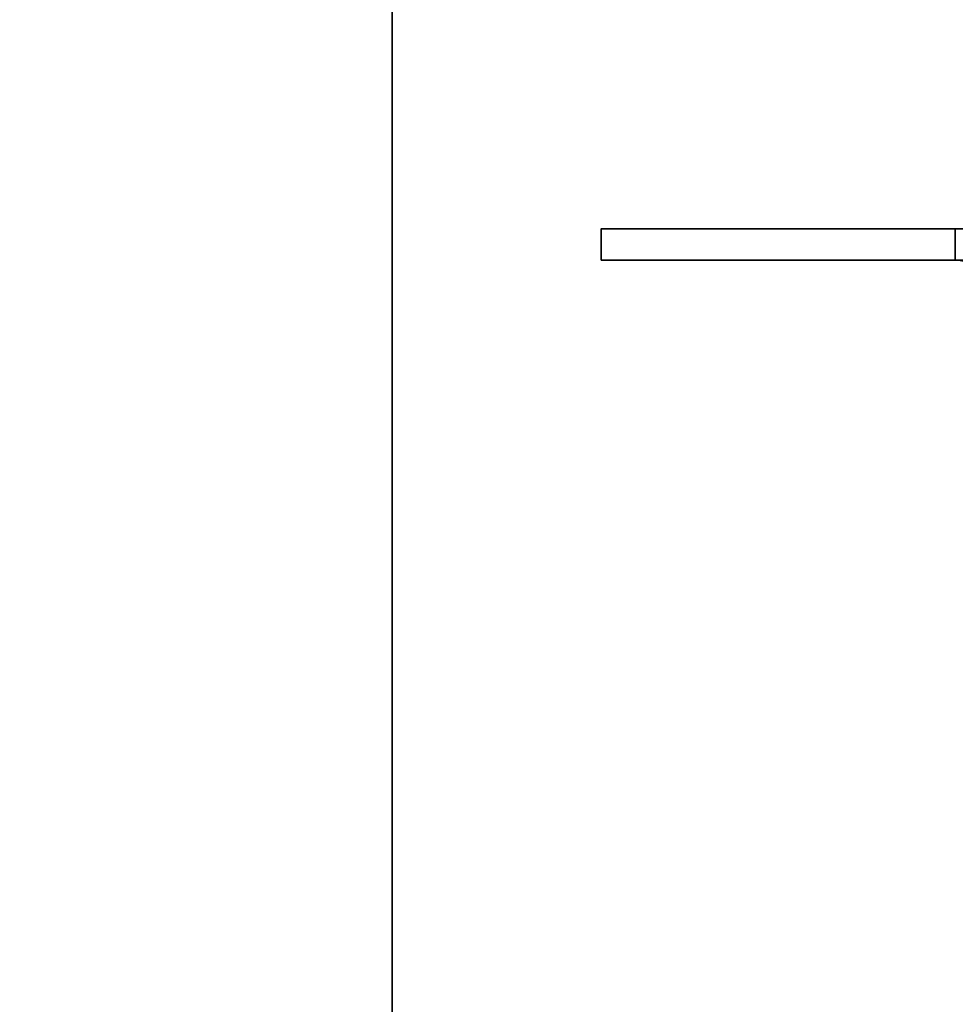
# Model space of a CAD drawing. Header units: millimetres. Extents: x -603 to 3703, y -120 to 249.
# Tile 79 of 256: x -470 to -426, y 54 to 101. Entities that reach past the tile are written whole.
import ezdxf

# ---------------------------------------------------------------- set-up
doc = ezdxf.new("R2010")
doc.units = ezdxf.units.MM
doc.layers.add('151', color=7, linetype='Continuous', true_color=0xffffff)

# ---------------------------------------------------------------- blocks, each defined once
blk = doc.blocks.new('UG_SURFACE_001')
at = {"layer": '151', "color": 252, "linetype": 'Continuous', "lineweight": 35}
for points in [[(602.5, -30, 2213), (602.5, 229.8, 2213), (-602.5, 229.8, 2213), (-602.5, -30, 2213)], [(-602.5, -30, -7), (-602.5, 229.8, -7), (-452.5, 229.8, -7), (-452.5, -30, -7)], [(-452.5, -30, -7), (-452.5, 229.8, -7), (-452.5, 229.8, 2063), (-452.5, -30, 2063)], [(-452.5, -30, 2063), (-452.5, 229.8, 2063), (452.5, 229.8, 2063), (452.5, -30, 2063)]]:
    blk.add_3dface(points, dxfattribs=at)
blk = doc.blocks.new('UG_SURFACE_076')
at = {"layer": '151', "color": 252, "linetype": 'Continuous', "lineweight": 35}
for points in [[(-442.5, 89.5, 2051), (-442.5, 91, 2051), (-442.5, 91, -7), (-442.5, 89.5, -7)], [(-442.5, 91, 2051), (-425.58, 91, 2034.08), (-425.58, 91, -7), (-442.5, 91, -7)], [(-425.58, 91, 2034.08), (-442.5, 91, 2051), (-442.5, 89.5, 2051), (-425.58, 89.5, 2034.08)], [(-425.58, 89.5, -7), (-442.5, 89.5, -7), (-442.5, 91, -7), (-425.58, 91, -7)], [(-442.5, 89.5, 2051), (-442.5, 89.5, -7), (-425.58, 89.5, -7), (-425.58, 89.5, 2034.08)]]:
    blk.add_3dface(points, dxfattribs=at)
blk = doc.blocks.new('UG_SURFACE_077')
at = {"layer": '151', "color": 252, "linetype": 'Continuous', "lineweight": 35}
for points in [[(-442.5, 89.5, 2051), (-442.5, 91, 2051), (-442.5, 91, -7), (-442.5, 89.5, -7)], [(-442.5, 91, 2051), (-425.58, 91, 2034.08), (-425.58, 91, -7), (-442.5, 91, -7)], [(-425.58, 91, 2034.08), (-442.5, 91, 2051), (-442.5, 89.5, 2051), (-425.58, 89.5, 2034.08)], [(-425.58, 89.5, -7), (-442.5, 89.5, -7), (-442.5, 91, -7), (-425.58, 91, -7)], [(-442.5, 89.5, 2051), (-442.5, 89.5, -7), (-425.58, 89.5, -7), (-425.58, 89.5, 2034.08)]]:
    blk.add_3dface(points, dxfattribs=at)
blk = doc.blocks.new('UG_SURFACE_078')
at = {"layer": '151', "color": 252, "linetype": 'Continuous', "lineweight": 35}
for points in [[(-442.5, 89.5, 2051), (442.5, 89.5, 2051), (442.5, 91, 2051), (-442.5, 91, 2051)], [(-425.58, 89.5, 2034.08), (-442.5, 89.5, 2051), (-442.5, 91, 2051), (-425.58, 91, 2034.08)], [(-425.58, 91, 2034.08), (-442.5, 91, 2051), (442.5, 91, 2051), (425.58, 91, 2034.08)], [(-425.58, 89.5, 2034.08), (425.58, 89.5, 2034.08), (442.5, 89.5, 2051), (-442.5, 89.5, 2051)]]:
    blk.add_3dface(points, dxfattribs=at)

msp = doc.modelspace()

# ---------------------------------------------------------------- linework, layer by layer
at = {"layer": '151', "color": 252, "linetype": 'Continuous', "lineweight": -3, "true_color": 0x939598}
for p, q in [((-452.5, -30, 2063), (-452.5, 229.8, 2063)), ((-452.5, 229.8, -7), (-452.5, -30, -7)), ((-442.5, 89.5, 2051), (-442.5, 91, 2051)), ((442.5, 91, 2051), (-442.5, 91, 2051)), ((-442.5, 91, -7), (-425.58, 91, -7)), ((-425.58, 91, 2034.08), (-442.5, 91, 2051)), ((-425.58, 91, 2034.08), (-442.5, 91, 2051)), ((-442.5, 91, -7), (-442.5, 91, 2051)), ((-442.5, 89.5, -7), (-442.5, 91, -7)), ((-442.5, 91, -7), (-425.58, 91, -7)), ((-442.5, 89.5, 2051), (-442.5, 91, 2051)), ((-442.5, 91, -7), (-442.5, 91, 2051)), ((-425.58, 91, 2034.08), (-442.5, 91, 2051)), ((-442.5, 89.5, 2051), (-442.5, 91, 2051)), ((-442.5, 89.5, -7), (-442.5, 91, -7)), ((-425.58, 91, 2034.08), (-425.58, 91, -7)), ((-425.58, 91, 2034.08), (-425.58, 91, -7)), ((-425.58, 89.5, 2034.08), (-442.5, 89.5, 2051)), ((-442.5, 89.5, -7), (-442.5, 89.5, 2051)), ((-442.5, 89.5, -7), (-425.58, 89.5, -7)), ((-425.58, 89.5, 2034.08), (-442.5, 89.5, 2051)), ((-425.58, 89.5, 2034.08), (-442.5, 89.5, 2051)), ((442.5, 89.5, 2051), (-442.5, 89.5, 2051)), ((-442.5, 89.5, -7), (-442.5, 89.5, 2051)), ((-442.5, 89.5, -7), (-425.58, 89.5, -7)), ((-425.58, 89.5, 2034.08), (-425.58, 89.5, -7)), ((-425.58, 89.5, 2034.08), (-425.58, 89.5, -7))]:
    msp.add_line(p, q, dxfattribs=at)
for radius in [3.08, 3.08, 1.58, 1.58]:
    msp.add_arc((-425.58, 87.92, -7), radius, 0, 90, dxfattribs=at)
at = {"layer": '151', "color": 252, "linetype": 'Continuous', "lineweight": -3, "true_color": 0x939598, "extrusion": (-0.707107, -6.12323e-17, -0.707107)}
for major_axis in [(-3.08, 0, 3.08), (-3.08, 0, 3.08), (-1.58, 0, 1.58), (-1.58, 0, 1.58)]:
    msp.add_ellipse((-425.58, 87.92, 2034.08), major_axis=major_axis, ratio=0.707107, start_param=1.570796, end_param=3.141593, dxfattribs=at)
at = {"layer": '151', "color": 252, "linetype": 'Continuous', "lineweight": -3, "true_color": 0x939598, "extrusion": (0.707107, 6.12323e-17, 0.707107)}
for major_axis in [(-3.08, 0, 3.08), (-1.58, 0, 1.58)]:
    msp.add_ellipse((-425.58, 87.92, 2034.08), major_axis=major_axis, ratio=0.707107, start_param=3.141593, end_param=4.712389, dxfattribs=at)

# ---------------------------------------------------------------- block references
at = {"layer": '151', "color": 252, "linetype": 'Continuous', "lineweight": -3, "true_color": 0x939598}
for name in ['UG_SURFACE_001', 'UG_SURFACE_076', 'UG_SURFACE_077', 'UG_SURFACE_078']:
    msp.add_blockref(name, (0, 0), dxfattribs=at)

doc.saveas('drawing.dxf')
